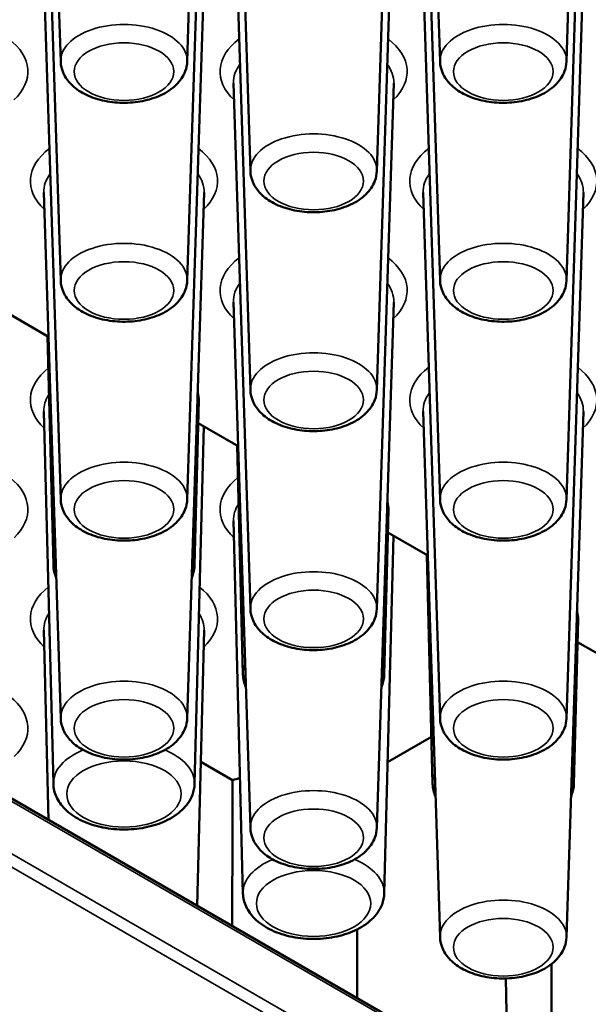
# Paper-space layout 'Sheet_1' of a CAD drawing. Header units: millimetres. Extents: x 0.8 to 58.3, y 0.8 to 58.3.
# Tile 106 of 128: x 46.7 to 47.5, y 45.3 to 46.8. Entities that reach past the tile are written whole.
import ezdxf

# ---------------------------------------------------------------- set-up
doc = ezdxf.new("R2010")
doc.units = ezdxf.units.MM
doc.layers.add('Visible (ISO)', color=7, linetype='Continuous', lineweight=50)
doc.layers.add('Visible Narrow (ISO)', color=7, linetype='Continuous', lineweight=35)

psp = doc.layouts.new('Sheet_1')

# ---------------------------------------------------------------- linework, layer by layer
at = {"layer": 'Visible (ISO)'}
for p, q in [((46.74451, 46.70038), (46.71975, 47.47245)), ((46.93016, 46.70038), (46.95492, 47.47245)), ((47.30129, 46.70038), (47.27652, 47.47245)), ((47.48693, 46.70038), (47.5117, 47.47245)), ((47.0229, 46.53965), (46.99814, 47.31172)), ((47.20855, 46.53965), (47.23331, 47.31172)), ((46.74451, 46.37892), (46.71975, 47.15099)), ((46.93016, 46.37892), (46.95492, 47.15099)), ((47.30129, 46.37892), (47.27652, 47.15099)), ((47.48693, 46.37892), (47.5117, 47.15099)), ((47.0229, 46.2182), (46.99814, 46.99027)), ((47.20855, 46.2182), (47.23331, 46.99027)), ((46.74451, 46.05747), (46.71975, 46.82954)), ((46.93016, 46.05747), (46.95492, 46.82954)), ((47.30129, 46.05747), (47.27652, 46.82954)), ((47.48693, 46.05747), (47.5117, 46.82954)), ((47.0229, 45.89674), (46.99814, 46.66881)), ((47.20855, 45.89674), (47.23331, 46.66881)), ((46.74451, 45.73601), (46.71975, 46.50808)), ((46.93016, 45.73601), (46.95492, 46.50808)), ((47.30129, 45.73601), (47.27652, 46.50808)), ((47.48693, 45.73601), (47.5117, 46.50808)), ((47.0229, 45.57529), (46.99814, 46.34736)), ((47.20855, 45.57529), (47.23331, 46.34736)), ((46.72654, 46.29644), (46.66795, 46.33026)), ((46.73368, 45.96122), (46.72505, 46.29729)), ((46.94099, 45.96122), (46.94719, 46.2026)), ((46.73368, 45.63977), (46.71964, 46.18679)), ((47.30129, 45.41456), (47.27652, 46.18663)), ((47.48693, 45.41456), (47.5117, 46.18663)), ((47.00492, 46.13571), (46.94634, 46.16954)), ((46.94099, 45.63977), (46.95447, 46.16484)), ((47.01207, 45.8005), (47.00344, 46.13657)), ((47.21938, 45.8005), (47.22558, 46.04187)), ((47.01207, 45.47904), (46.99803, 46.02607)), ((47.28331, 45.97498), (47.22473, 46.00881)), ((47.21938, 45.47904), (47.23285, 46.00412)), ((46.04148, 45.98232), (51.3587, 42.91242)), ((47.29045, 45.63977), (47.28183, 45.97584)), ((47.49777, 45.63977), (47.50396, 45.88114)), ((46.72679, 45.58665), (46.71964, 45.86534)), ((46.94465, 45.46087), (46.95503, 45.86534)), ((47.5617, 45.81426), (47.50312, 45.84808)), ((47.28869, 45.7087), (47.22432, 45.67154)), ((46.99686, 45.64533), (46.95008, 45.67234)), ((47.46481, 45.37515), (47.46481, 45.16056)), ((47.39777, 45.35409), (47.40156, 45.19707))]:
    psp.add_line(p, q, dxfattribs=at)
for centre, major_axis, start_param, end_param in [((46.83734, 46.20354), (0.10986, 0), 6.268373, 6.4587449), ((47.11572, 46.04281), (0.10986, 0), 6.268373, 6.4587449), ((47.39411, 45.88208), (0.10986, 0), 6.268373, 6.4587449), ((47.08788, 45.54455), (-0.19685, 0), 5.1318093, 5.1930945)]:
    psp.add_ellipse(centre, major_axis=major_axis, ratio=0.5773503, start_param=start_param, end_param=end_param, dxfattribs=at)
for points, knots in [([(46.74451, 46.70038), (46.7447, 46.69441), (46.74614, 46.68852), (46.75123, 46.67717), (46.75507, 46.67184), (46.76518, 46.66152), (46.77183, 46.65684), (46.78731, 46.64876), (46.79632, 46.64556), (46.81528, 46.6412), (46.82522, 46.64003), (46.84507, 46.63974), (46.85498, 46.6406), (46.87405, 46.64431), (46.88321, 46.64718), (46.89999, 46.65499), (46.90763, 46.65995), (46.91976, 46.67175), (46.92449, 46.67845), (46.92901, 46.69064), (46.93, 46.69549), (46.93016, 46.70038)], [5.5163044, 5.5163044, 5.5163044, 5.5163044, 5.7510568, 5.7510568, 6.0129289, 6.0129289, 6.3336169, 6.3336169, 6.6891555, 6.6891555, 7.0432098, 7.0432098, 7.3938866, 7.3938866, 7.7471276, 7.7471276, 8.1037277, 8.1037277, 8.4284437, 8.4284437, 8.6208625, 8.6208625, 8.6208625, 8.6208625]), ([(47.30129, 46.70038), (47.30148, 46.69441), (47.30292, 46.68852), (47.30801, 46.67717), (47.31184, 46.67184), (47.32196, 46.66152), (47.32861, 46.65684), (47.34408, 46.64876), (47.3531, 46.64556), (47.37206, 46.6412), (47.38199, 46.64003), (47.40185, 46.63974), (47.41175, 46.6406), (47.43083, 46.64431), (47.43999, 46.64718), (47.45677, 46.65499), (47.4644, 46.65995), (47.47653, 46.67175), (47.48127, 46.67845), (47.48579, 46.69064), (47.48678, 46.69549), (47.48693, 46.70038)], [5.5163044, 5.5163044, 5.5163044, 5.5163044, 5.7510568, 5.7510568, 6.0129289, 6.0129289, 6.3336169, 6.3336169, 6.6891555, 6.6891555, 7.0432098, 7.0432098, 7.3938866, 7.3938866, 7.7471276, 7.7471276, 8.1037277, 8.1037277, 8.4284437, 8.4284437, 8.6208625, 8.6208625, 8.6208625, 8.6208625]), ([(47.0229, 46.53965), (47.02309, 46.53368), (47.02453, 46.52779), (47.02962, 46.51645), (47.03345, 46.51111), (47.04357, 46.50079), (47.05022, 46.49611), (47.0657, 46.48803), (47.07471, 46.48483), (47.09367, 46.48047), (47.10361, 46.4793), (47.12346, 46.47901), (47.13337, 46.47987), (47.15244, 46.48358), (47.1616, 46.48645), (47.17838, 46.49426), (47.18601, 46.49922), (47.19814, 46.51102), (47.20288, 46.51772), (47.2074, 46.52991), (47.20839, 46.53476), (47.20855, 46.53965)], [5.5163044, 5.5163044, 5.5163044, 5.5163044, 5.7510568, 5.7510568, 6.0129289, 6.0129289, 6.3336169, 6.3336169, 6.6891555, 6.6891555, 7.0432098, 7.0432098, 7.3938866, 7.3938866, 7.7471276, 7.7471276, 8.1037277, 8.1037277, 8.4284437, 8.4284437, 8.6208625, 8.6208625, 8.6208625, 8.6208625]), ([(46.74451, 46.37892), (46.7447, 46.37296), (46.74614, 46.36706), (46.75123, 46.35572), (46.75507, 46.35039), (46.76518, 46.34007), (46.77183, 46.33538), (46.78731, 46.3273), (46.79632, 46.32411), (46.81528, 46.31974), (46.82522, 46.31858), (46.84507, 46.31828), (46.85498, 46.31914), (46.87405, 46.32286), (46.88321, 46.32572), (46.89999, 46.33353), (46.90763, 46.33849), (46.91976, 46.35029), (46.92449, 46.357), (46.92901, 46.36918), (46.93, 46.37403), (46.93016, 46.37892)], [5.5163044, 5.5163044, 5.5163044, 5.5163044, 5.7510568, 5.7510568, 6.0129289, 6.0129289, 6.3336169, 6.3336169, 6.6891555, 6.6891555, 7.0432098, 7.0432098, 7.3938866, 7.3938866, 7.7471276, 7.7471276, 8.1037277, 8.1037277, 8.4284437, 8.4284437, 8.6208625, 8.6208625, 8.6208625, 8.6208625]), ([(47.30129, 46.37892), (47.30148, 46.37296), (47.30292, 46.36706), (47.30801, 46.35572), (47.31184, 46.35039), (47.32196, 46.34007), (47.32861, 46.33538), (47.34408, 46.3273), (47.3531, 46.32411), (47.37206, 46.31974), (47.38199, 46.31858), (47.40185, 46.31828), (47.41175, 46.31914), (47.43083, 46.32286), (47.43999, 46.32572), (47.45677, 46.33353), (47.4644, 46.33849), (47.47653, 46.35029), (47.48127, 46.357), (47.48579, 46.36918), (47.48678, 46.37403), (47.48693, 46.37892)], [5.5163044, 5.5163044, 5.5163044, 5.5163044, 5.7510568, 5.7510568, 6.0129289, 6.0129289, 6.3336169, 6.3336169, 6.6891555, 6.6891555, 7.0432098, 7.0432098, 7.3938866, 7.3938866, 7.7471276, 7.7471276, 8.1037277, 8.1037277, 8.4284437, 8.4284437, 8.6208625, 8.6208625, 8.6208625, 8.6208625]), ([(47.0229, 46.2182), (47.02309, 46.21223), (47.02453, 46.20634), (47.02962, 46.19499), (47.03345, 46.18966), (47.04357, 46.17934), (47.05022, 46.17465), (47.0657, 46.16658), (47.07471, 46.16338), (47.09367, 46.15901), (47.10361, 46.15785), (47.12346, 46.15756), (47.13337, 46.15841), (47.15244, 46.16213), (47.1616, 46.16499), (47.17838, 46.17281), (47.18601, 46.17777), (47.19814, 46.18956), (47.20288, 46.19627), (47.2074, 46.20846), (47.20839, 46.2133), (47.20855, 46.2182)], [5.5163044, 5.5163044, 5.5163044, 5.5163044, 5.7510568, 5.7510568, 6.0129289, 6.0129289, 6.3336169, 6.3336169, 6.6891555, 6.6891555, 7.0432098, 7.0432098, 7.3938866, 7.3938866, 7.7471276, 7.7471276, 8.1037277, 8.1037277, 8.4284437, 8.4284437, 8.6208625, 8.6208625, 8.6208625, 8.6208625]), ([(46.74451, 46.05747), (46.7447, 46.0515), (46.74614, 46.04561), (46.75123, 46.03426), (46.75507, 46.02893), (46.76518, 46.01861), (46.77183, 46.01393), (46.78731, 46.00585), (46.79632, 46.00265), (46.81528, 45.99829), (46.82522, 45.99712), (46.84507, 45.99683), (46.85498, 45.99769), (46.87405, 46.0014), (46.88321, 46.00427), (46.89999, 46.01208), (46.90763, 46.01704), (46.91976, 46.02884), (46.92449, 46.03554), (46.92901, 46.04773), (46.93, 46.05258), (46.93016, 46.05747)], [5.5163044, 5.5163044, 5.5163044, 5.5163044, 5.7510568, 5.7510568, 6.0129289, 6.0129289, 6.3336169, 6.3336169, 6.6891555, 6.6891555, 7.0432098, 7.0432098, 7.3938866, 7.3938866, 7.7471276, 7.7471276, 8.1037277, 8.1037277, 8.4284437, 8.4284437, 8.6208625, 8.6208625, 8.6208625, 8.6208625]), ([(47.30129, 46.05747), (47.30148, 46.0515), (47.30292, 46.04561), (47.30801, 46.03426), (47.31184, 46.02893), (47.32196, 46.01861), (47.32861, 46.01393), (47.34408, 46.00585), (47.3531, 46.00265), (47.37206, 45.99829), (47.38199, 45.99712), (47.40185, 45.99683), (47.41175, 45.99769), (47.43083, 46.0014), (47.43999, 46.00427), (47.45677, 46.01208), (47.4644, 46.01704), (47.47653, 46.02884), (47.48127, 46.03554), (47.48579, 46.04773), (47.48678, 46.05258), (47.48693, 46.05747)], [5.5163044, 5.5163044, 5.5163044, 5.5163044, 5.7510568, 5.7510568, 6.0129289, 6.0129289, 6.3336169, 6.3336169, 6.6891555, 6.6891555, 7.0432098, 7.0432098, 7.3938866, 7.3938866, 7.7471276, 7.7471276, 8.1037277, 8.1037277, 8.4284437, 8.4284437, 8.6208625, 8.6208625, 8.6208625, 8.6208625]), ([(46.93679, 45.94265), (46.93712, 45.9434), (46.93743, 45.94417), (46.93971, 45.95011), (46.94085, 45.95564), (46.94099, 45.96122)], [8.39150395, 8.39150395, 8.39150395, 8.39150395, 8.42184173, 8.42184173, 8.62456748, 8.62456748, 8.62456748, 8.62456748]), ([(47.0229, 45.89674), (47.02309, 45.89077), (47.02453, 45.88488), (47.02962, 45.87354), (47.03345, 45.8682), (47.04357, 45.85788), (47.05022, 45.8532), (47.0657, 45.84512), (47.07471, 45.84192), (47.09367, 45.83756), (47.10361, 45.83639), (47.12346, 45.8361), (47.13337, 45.83696), (47.15244, 45.84067), (47.1616, 45.84354), (47.17838, 45.85135), (47.18601, 45.85631), (47.19814, 45.86811), (47.20288, 45.87481), (47.2074, 45.887), (47.20839, 45.89185), (47.20855, 45.89674)], [5.5163044, 5.5163044, 5.5163044, 5.5163044, 5.7510568, 5.7510568, 6.0129289, 6.0129289, 6.3336169, 6.3336169, 6.6891555, 6.6891555, 7.0432098, 7.0432098, 7.3938866, 7.3938866, 7.7471276, 7.7471276, 8.1037277, 8.1037277, 8.4284437, 8.4284437, 8.6208625, 8.6208625, 8.6208625, 8.6208625]), ([(47.21517, 45.78192), (47.21551, 45.78268), (47.21582, 45.78344), (47.2181, 45.78938), (47.21924, 45.79492), (47.21938, 45.8005)], [8.39150395, 8.39150395, 8.39150395, 8.39150395, 8.42184173, 8.42184173, 8.62456748, 8.62456748, 8.62456748, 8.62456748]), ([(46.74451, 45.73601), (46.7447, 45.73004), (46.74614, 45.72415), (46.75123, 45.71281), (46.75507, 45.70747), (46.76518, 45.69715), (46.77183, 45.69247), (46.78731, 45.68439), (46.79632, 45.6812), (46.81528, 45.67683), (46.82522, 45.67566), (46.84507, 45.67537), (46.85498, 45.67623), (46.87405, 45.67995), (46.88321, 45.68281), (46.89999, 45.69062), (46.90763, 45.69558), (46.91976, 45.70738), (46.92449, 45.71409), (46.92901, 45.72627), (46.93, 45.73112), (46.93016, 45.73601)], [5.5163044, 5.5163044, 5.5163044, 5.5163044, 5.7510568, 5.7510568, 6.0129289, 6.0129289, 6.3336169, 6.3336169, 6.6891555, 6.6891555, 7.0432098, 7.0432098, 7.3938866, 7.3938866, 7.7471276, 7.7471276, 8.1037277, 8.1037277, 8.4284437, 8.4284437, 8.6208625, 8.6208625, 8.6208625, 8.6208625]), ([(47.30129, 45.73601), (47.30148, 45.73004), (47.30292, 45.72415), (47.30801, 45.71281), (47.31184, 45.70747), (47.32196, 45.69715), (47.32861, 45.69247), (47.34408, 45.68439), (47.3531, 45.6812), (47.37206, 45.67683), (47.38199, 45.67566), (47.40185, 45.67537), (47.41175, 45.67623), (47.43083, 45.67995), (47.43999, 45.68281), (47.45677, 45.69062), (47.4644, 45.69558), (47.47653, 45.70738), (47.48127, 45.71409), (47.48579, 45.72627), (47.48678, 45.73112), (47.48693, 45.73601)], [5.5163044, 5.5163044, 5.5163044, 5.5163044, 5.7510568, 5.7510568, 6.0129289, 6.0129289, 6.3336169, 6.3336169, 6.6891555, 6.6891555, 7.0432098, 7.0432098, 7.3938866, 7.3938866, 7.7471276, 7.7471276, 8.1037277, 8.1037277, 8.4284437, 8.4284437, 8.6208625, 8.6208625, 8.6208625, 8.6208625]), ([(46.73368, 45.63977), (46.73385, 45.63316), (46.73543, 45.62662), (46.74112, 45.61402), (46.74544, 45.60808), (46.75685, 45.59663), (46.76434, 45.59143), (46.78172, 45.58254), (46.79178, 45.57903), (46.81294, 45.57425), (46.82402, 45.57298), (46.84617, 45.57268), (46.85723, 45.57364), (46.87848, 45.57776), (46.88867, 45.58093), (46.9073, 45.58951), (46.91574, 45.59494), (46.92925, 45.60781), (46.93454, 45.61515), (46.93971, 45.62865), (46.94085, 45.63419), (46.94099, 45.63977)], [5.5125995, 5.5125995, 5.5125995, 5.5125995, 5.7528404, 5.7528404, 6.0200982, 6.0200982, 6.3434044, 6.3434044, 6.6956167, 6.6956167, 7.0455918, 7.0455918, 7.3925804, 7.3925804, 7.7418814, 7.7418814, 8.0946954, 8.0946954, 8.4218417, 8.4218417, 8.6245675, 8.6245675, 8.6245675, 8.6245675]), ([(47.49356, 45.62119), (47.49389, 45.62195), (47.49421, 45.62271), (47.49648, 45.62865), (47.49763, 45.63419), (47.49777, 45.63977)], [8.39150395, 8.39150395, 8.39150395, 8.39150395, 8.42184173, 8.42184173, 8.62456748, 8.62456748, 8.62456748, 8.62456748]), ([(47.0229, 45.57529), (47.02309, 45.56932), (47.02453, 45.56343), (47.02962, 45.55208), (47.03345, 45.54675), (47.04357, 45.53643), (47.05022, 45.53174), (47.0657, 45.52367), (47.07471, 45.52047), (47.09367, 45.5161), (47.10361, 45.51494), (47.12346, 45.51465), (47.13337, 45.5155), (47.15244, 45.51922), (47.1616, 45.52208), (47.17838, 45.5299), (47.18601, 45.53485), (47.19814, 45.54665), (47.20288, 45.55336), (47.2074, 45.56554), (47.20839, 45.57039), (47.20855, 45.57529)], [5.5163044, 5.5163044, 5.5163044, 5.5163044, 5.7510568, 5.7510568, 6.0129289, 6.0129289, 6.3336169, 6.3336169, 6.6891555, 6.6891555, 7.0432098, 7.0432098, 7.3938866, 7.3938866, 7.7471276, 7.7471276, 8.1037277, 8.1037277, 8.4284437, 8.4284437, 8.6208625, 8.6208625, 8.6208625, 8.6208625]), ([(47.01207, 45.47904), (47.01224, 45.47243), (47.01382, 45.46589), (47.01951, 45.45329), (47.02383, 45.44735), (47.03524, 45.43591), (47.04273, 45.4307), (47.06011, 45.42181), (47.07017, 45.4183), (47.09133, 45.41352), (47.10241, 45.41225), (47.12456, 45.41196), (47.13562, 45.41292), (47.15687, 45.41704), (47.16706, 45.42021), (47.18569, 45.42878), (47.19413, 45.43421), (47.20764, 45.44708), (47.21292, 45.45442), (47.2181, 45.46793), (47.21924, 45.47346), (47.21938, 45.47904)], [5.5125995, 5.5125995, 5.5125995, 5.5125995, 5.7528404, 5.7528404, 6.0200982, 6.0200982, 6.3434044, 6.3434044, 6.6956167, 6.6956167, 7.0455918, 7.0455918, 7.3925804, 7.3925804, 7.7418814, 7.7418814, 8.0946954, 8.0946954, 8.4218417, 8.4218417, 8.6245675, 8.6245675, 8.6245675, 8.6245675]), ([(47.30129, 45.41456), (47.30148, 45.40859), (47.30292, 45.4027), (47.30801, 45.39135), (47.31184, 45.38602), (47.32196, 45.3757), (47.32861, 45.37102), (47.34408, 45.36294), (47.3531, 45.35974), (47.37206, 45.35538), (47.38199, 45.35421), (47.40185, 45.35392), (47.41175, 45.35478), (47.43083, 45.35849), (47.43999, 45.36136), (47.45677, 45.36917), (47.4644, 45.37413), (47.47653, 45.38593), (47.48127, 45.39263), (47.48579, 45.40482), (47.48678, 45.40967), (47.48693, 45.41456)], [5.5163044, 5.5163044, 5.5163044, 5.5163044, 5.7510568, 5.7510568, 6.0129289, 6.0129289, 6.3336169, 6.3336169, 6.6891555, 6.6891555, 7.0432098, 7.0432098, 7.3938866, 7.3938866, 7.7471276, 7.7471276, 8.1037277, 8.1037277, 8.4284437, 8.4284437, 8.6208625, 8.6208625, 8.6208625, 8.6208625])]:
    psp.add_open_spline(points, degree=3, knots=knots, dxfattribs=at)
for points in [[(46.73368, 45.96122), (46.73384, 45.95481), (46.73533, 45.94846), (46.73788, 45.94265)], [(47.01207, 45.8005), (47.01223, 45.79408), (47.01372, 45.78774), (47.01627, 45.78192)], [(46.99686, 45.64533), (46.99663, 45.57379), (46.99641, 45.50239), (46.99619, 45.43112)], [(47.29045, 45.63977), (47.29062, 45.63335), (47.29211, 45.62701), (47.29466, 45.62119)], [(47.17959, 45.42604), (47.1797, 45.39235), (47.1798, 45.35869), (47.1799, 45.32505)]]:
    psp.add_open_spline(points, degree=3, dxfattribs=at)
at = {"layer": 'Visible Narrow (ISO)'}
for p, q in [((46.04393, 45.97691), (51.36115, 42.90701)), ((51.36115, 42.82986), (46.04393, 45.89976)), ((46.03558, 45.8853), (51.3528, 42.8154))]:
    psp.add_line(p, q, dxfattribs=at)
for centre, major_axis, start_param, end_param in [((46.83734, 46.70137), (0.09284, 0), 6.264668, 9.4432953), ((47.39411, 46.70137), (0.09284, 0), 6.264668, 9.4432953), ((46.55895, 46.68572), (0.13729, 0), 5.7297669, 6.9324051), ((47.11572, 46.68572), (-0.13729, 0), 5.6339655, 6.8366037), ((47.11572, 46.68572), (0.13729, 0), 5.7297669, 6.9324051), ((47.11572, 46.67007), (-0.11761, 0), 5.8798722, 6.3017026), ((47.11572, 46.67007), (0.11761, 0), 6.264668, 6.6864984), ((47.11572, 46.54064), (0.09284, 0), 6.264668, 9.4432953), ((46.83734, 46.52499), (-0.13729, 0), 5.6339655, 6.8366037), ((46.83734, 46.52499), (0.13729, 0), 5.7297669, 6.9324051), ((47.39411, 46.52499), (-0.13729, 0), 5.6339655, 6.8366037), ((47.39411, 46.52499), (0.13729, 0), 5.7297669, 6.9324051), ((46.83734, 46.50934), (-0.11761, 0), 5.8798722, 6.3017026), ((46.83734, 46.50934), (0.11761, 0), 6.264668, 6.6864984), ((47.39411, 46.50934), (-0.11761, 0), 5.8798722, 6.3017026), ((47.39411, 46.50934), (0.11761, 0), 6.264668, 6.6864984), ((46.83734, 46.37992), (0.09284, 0), 6.264668, 9.4432953), ((47.39411, 46.37992), (0.09284, 0), 6.264668, 9.4432953), ((47.11572, 46.36427), (-0.13729, 0), 5.6339655, 6.8366037), ((47.11572, 46.36427), (0.13729, 0), 5.7297669, 6.9324051), ((47.11572, 46.34861), (-0.11761, 0), 5.8798722, 6.3017026), ((47.11572, 46.34861), (0.11761, 0), 6.264668, 6.6864984), ((47.11572, 46.21919), (0.09284, 0), 6.264668, 9.4432953), ((46.83734, 46.20354), (-0.13739, 0), 5.6539336, 6.8341344), ((47.39411, 46.20354), (-0.13729, 0), 5.6339655, 6.8366037), ((47.39411, 46.20354), (0.13729, 0), 5.7297669, 6.9324051), ((46.83734, 46.1878), (-0.11771, 0), 5.9214432, 6.2979976), ((47.39411, 46.18789), (-0.11761, 0), 5.8798722, 6.3017026), ((47.39411, 46.18789), (0.11761, 0), 6.264668, 6.6864984), ((46.83734, 46.20354), (0.13739, 0), 5.7322362, 5.758642), ((46.83734, 46.05846), (0.09284, 0), 6.264668, 9.4432953), ((47.39411, 46.05846), (0.09284, 0), 6.264668, 9.4432953), ((46.55895, 46.04281), (0.13739, 0), 5.7322362, 6.912437), ((47.11572, 46.04281), (-0.13739, 0), 5.6539336, 6.8341344), ((47.11572, 46.02707), (-0.11771, 0), 5.9214432, 6.2979976), ((47.11572, 46.04281), (0.13739, 0), 5.7322362, 5.758642), ((46.83734, 45.96211), (-0.10367, 0), 6.036968, 6.2979976), ((46.83734, 45.96211), (0.10367, 0), 6.268373, 6.5294026), ((47.11572, 45.89773), (0.09284, 0), 6.264668, 9.4432953), ((46.83734, 45.88208), (-0.13739, 0), 5.6539336, 6.8341344), ((46.83734, 45.88208), (0.13739, 0), 5.7322362, 6.912437), ((46.83734, 45.86635), (-0.11771, 0), 5.9214432, 6.2979976), ((46.83734, 45.86635), (0.11771, 0), 6.268373, 6.6449275), ((47.11572, 45.80138), (-0.10367, 0), 6.036968, 6.2979976), ((47.11572, 45.80138), (0.10367, 0), 6.268373, 6.5294026), ((46.83734, 45.73701), (0.09284, 0), 6.264668, 9.4432953), ((47.39411, 45.73701), (0.09284, 0), 6.264668, 9.4432953), ((46.55895, 45.72135), (0.13739, 0), 5.7322362, 6.912437), ((46.83734, 45.64065), (-0.10367, 0), 5.3276335, 6.2979976), ((46.83734, 45.64065), (0.10367, 0), 6.268373, 7.2387372), ((47.39411, 45.64065), (-0.10367, 0), 6.036968, 6.2979976), ((47.39411, 45.64065), (0.10367, 0), 6.268373, 6.5294026), ((47.11572, 45.57628), (0.09284, 0), 6.264668, 9.4432953), ((47.11572, 45.47993), (-0.10367, 0), 5.3276335, 6.2979976), ((47.11572, 45.47993), (0.10367, 0), 6.268373, 7.2387372), ((47.39411, 45.41555), (0.09284, 0), 6.264668, 9.4432953)]:
    psp.add_ellipse(centre, major_axis=major_axis, ratio=0.5773503, start_param=start_param, end_param=end_param, dxfattribs=at)
for centre, major_axis in [((46.83734, 46.68572), (0.07316, 0)), ((47.39411, 46.68572), (0.07316, 0)), ((47.11572, 46.52499), (-0.07316, 0)), ((46.83734, 46.36427), (0.07316, 0)), ((47.39411, 46.36427), (0.07316, 0)), ((47.11572, 46.20354), (0.07316, 0)), ((46.83734, 46.04281), (0.07316, 0)), ((47.39411, 46.04281), (-0.07316, 0)), ((47.11572, 45.88208), (0.07316, 0)), ((46.83734, 45.72135), (0.07316, 0)), ((47.39411, 45.72135), (0.07316, 0)), ((46.83734, 45.62492), (-0.08399, 0)), ((47.11572, 45.56063), (0.07316, 0)), ((47.11572, 45.46419), (-0.08399, 0)), ((47.39411, 45.3999), (0.07316, 0))]:
    psp.add_ellipse(centre, major_axis=major_axis, ratio=0.5773503, dxfattribs=at)

doc.saveas('drawing.dxf')
